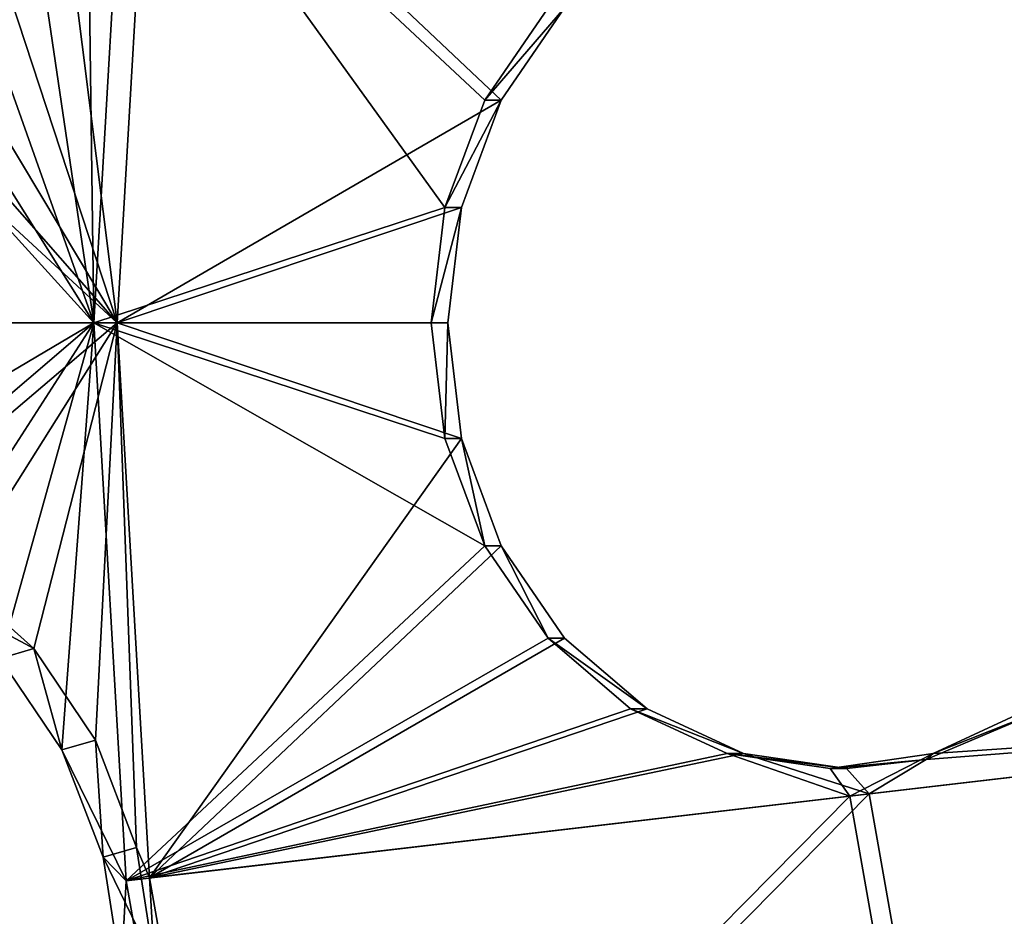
# Model space of a CAD drawing. Header units: millimetres. Extents: x 0 to 2133, y 0 to 2087.
# Tile 172 of 256: x 1919 to 1935, y 128 to 142. Entities that reach past the tile are written whole.
import ezdxf

# ---------------------------------------------------------------- set-up
doc = ezdxf.new("R2010")
doc.units = ezdxf.units.MM
doc.header["$LTSCALE"] = 25.4
doc.layers.get('0').update_dxf_attribs({"true_color": 0xff5454})

# ---------------------------------------------------------------- blocks, each defined once
blk = doc.blocks.new('COSMO-S-3382-4917.STL#2')
at = {"color": 250, "true_color": 0x282828}
mesh = blk.add_polyface(dxfattribs=at)
corners = [(1709.841, 208.672, 1539.288), (1710.486, 206.25, 1539.288), (1709.88, 193.269, 1539.288), (1711.624, 223.971, 1539.288), (1713.18, 228.005, 1539.288), (1715.203, 238.952, 1539.288), (1719.512, 248.991, 1539.288), (1720.53, 253.404, 1539.288), (1729.3, 268.606, 1539.288), (1727.528, 267.125, 1539.288), (1736.1, 279.922, 1539.288), (1742.261, 286.284, 1539.288), (1746.125, 291.615, 1539.288), (1758.024, 301.517, 1539.288), (1757.464, 302.04, 1539.288), (1769.955, 311.052, 1539.288), (1776.134, 313.868, 1539.288), (1783.424, 318.522, 1539.288), (1796.071, 322.98, 1539.288), (1797.683, 324.347, 1539.288), (1817.262, 328.591, 1539.288), (1812.531, 328.445, 1539.288), (1827.758, 330.758, 1539.288), (1839.095, 330.541, 1539.288), (1843.153, 331.254, 1539.288), (1860.945, 328.773, 1539.288), (1858.498, 329.925, 1539.288), (1873.578, 326.791, 1539.288), (1882.181, 323.337, 1539.288), (1888.182, 321.895, 1539.288), (1902.193, 314.391, 1539.288), (1902.104, 315.307, 1539.288), (1915.15, 307.118, 1539.288), (1920.405, 302.191, 1539.288), (1927.135, 297.443, 1539.288), (1936.294, 287.09, 1539.288), (1937.892, 286.419, 1539.288), (1949.402, 269.52, 1539.288), (1947.269, 274.2, 1539.288), (1955.136, 260.958, 1539.288), (1959.352, 249.987, 1539.288), (1961.381, 246.878, 1539.288), (1965.858, 229.054, 1539.288), (1965.917, 232.159, 1539.288), (1968.732, 207.323, 1539.288), (1968.68, 217.006, 1539.288), (1969.632, 201.633, 1539.288), (1968.758, 186.255, 1539.288), (1711.741, 177.98, 1539.288), (1711.508, 184.353, 1539.288), (1716.215, 162.944, 1539.288), (1715.397, 163.017, 1539.288), (1720.797, 148.592, 1539.288), (1724.472, 142.638, 1539.288), (1727.865, 134.907, 1539.288), (1736.043, 124.02, 1539.288), (1736.502, 122.154, 1539.288), (1750.594, 107.625, 1539.288), (1746.587, 110.512, 1539.288), (1757.978, 100.145, 1539.288), (1767.706, 93.925, 1539.288), (1767.283, 93.294, 1539.288), (1770.516, 91.197, 1539.288), (1786.887, 83.314, 1539.288), (1784.023, 83.796, 1539.288), (1798.311, 78.043, 1539.288), (1807.586, 76.097, 1539.288), (1813.179, 74.021, 1539.288), (1829.206, 72.482, 1539.288), (1828.419, 71.786, 1539.288), (1843.816, 71.369, 1539.288), (1851.127, 72.573, 1539.288), (1859.154, 72.776, 1539.288), (1872.717, 76.367, 1539.288), (1874.218, 75.987, 1539.288), (1893.355, 83.756, 1539.288), (1888.797, 80.957, 1539.288), (1902.685, 87.616, 1539.288), (1912.448, 94.526, 1539.288), (1915.688, 95.872, 1539.288), (1929.445, 108.368, 1539.288), (1927.624, 105.607, 1539.288), (1938.325, 116.686, 1539.288), (1943.859, 124.883, 1539.288), (1947.64, 128.953, 1539.288), (1955.275, 143.597, 1539.288), (1955.438, 142.235, 1539.288), (1963.364, 163.97, 1539.288), (1961.612, 156.346, 1539.288), (1966.073, 171.089, 1539.288), (1967.893, 185.418, 1539.288)]
mesh.append_faces([[corners[k] for k in face] for face in [(0, 1, 2), (1, 3, 4), (4, 5, 6), (6, 7, 8), (8, 10, 11), (11, 12, 13), (13, 15, 16), (16, 17, 18), (18, 19, 20), (20, 22, 23), (23, 24, 25), (25, 27, 28), (28, 29, 30), (30, 32, 33), (33, 34, 35), (35, 36, 37), (37, 39, 40), (40, 41, 42), (42, 43, 44), (48, 50, 51), (51, 50, 52), (52, 53, 54), (54, 55, 56), (56, 57, 58), (58, 57, 59), (59, 60, 61), (61, 60, 62), (62, 63, 64), (64, 63, 65), (65, 66, 67), (67, 68, 69), (69, 68, 70), (70, 71, 72), (72, 73, 74), (74, 75, 76), (76, 75, 77), (77, 78, 79), (79, 80, 81), (81, 80, 82), (82, 83, 84), (84, 85, 86), (86, 87, 88), (88, 87, 89), (89, 90, 47)]], dxfattribs={"vtx0": -1, "vtx1": -1, "color": 250})
mesh.append_faces([[corners[k] for k in face] for face in [(1, 0, 3), (4, 3, 5), (6, 5, 7), (8, 7, 9), (8, 9, 10), (11, 10, 12), (13, 12, 14), (13, 14, 15), (16, 15, 17), (18, 17, 19), (20, 19, 21), (20, 21, 22), (23, 22, 24), (25, 24, 26), (25, 26, 27), (28, 27, 29), (30, 29, 31), (30, 31, 32), (33, 32, 34), (35, 34, 36), (37, 36, 38), (37, 38, 39), (40, 39, 41), (42, 41, 43), (44, 43, 45), (44, 45, 46), (44, 46, 47), (1, 48, 2), (48, 1, 49), (48, 49, 50), (52, 50, 53), (54, 53, 55), (56, 55, 57), (59, 57, 60), (62, 60, 63), (65, 63, 66), (67, 66, 68), (70, 68, 71), (72, 71, 73), (74, 73, 75), (77, 75, 78), (79, 78, 80), (82, 80, 83), (84, 83, 85), (86, 85, 87), (89, 87, 90), (47, 90, 44)]], dxfattribs={"vtx0": -1, "vtx2": -1, "color": 250})
mesh = blk.add_polyface(dxfattribs=at)
corners = [(1735.545, 182.32, 1669.288), (1734.489, 198.294, 1669.288), (1734.03, 194.764, 1669.288), (1736.958, 178.45, 1669.288), (1738.52, 170.143, 1669.288), (1743.139, 159.432, 1669.288), (1742.915, 158.403, 1669.288), (1748.668, 147.265, 1669.288), (1752.806, 141.927, 1669.288), (1755.697, 136.885, 1669.288), (1765.612, 126.568, 1669.288), (1763.905, 127.41, 1669.288), (1773.176, 118.973, 1669.288), (1781.093, 113.91, 1669.288), (1780.749, 113.397, 1669.288), (1783.38, 111.69, 1669.288), (1798.69, 104.411, 1669.288), (1794.373, 105.666, 1669.288), (1806.002, 100.985, 1669.288), (1817.766, 98.414, 1669.288), (1818.103, 97.711, 1669.288), (1837.633, 96.135, 1669.288), (1830.506, 95.892, 1669.288), (1843.037, 95.552, 1669.288), (1857.572, 97.657, 1669.288), (1855.52, 96.697, 1669.288), (1867.781, 99.311, 1669.288), (1876.863, 102.925, 1669.288), (1879.646, 103.356, 1669.288), (1894.808, 111.749, 1669.288), (1890.949, 108.776, 1669.288), (1901.532, 115.495, 1669.288), (1910.759, 123.809, 1669.288), (1911.247, 123.418, 1669.288), (1924.139, 138.671, 1669.288), (1919.955, 132.435, 1669.288), (1927.537, 142.418, 1669.288), (1934.465, 155.795, 1669.288), (1933.884, 153.229, 1669.288), (1938.908, 164.713, 1669.288), (1941.363, 174.565, 1669.288), (1942.539, 176.712, 1669.288), (1944.585, 194.301, 1669.288), (1944.725, 189.056, 1669.288), (1944.661, 214.083, 1669.288), (1945.436, 201.571, 1669.288), (1735.449, 219.752, 1669.288), (1733.998, 207.3, 1669.288), (1735.82, 218.247, 1669.288), (1738.363, 231.944, 1669.288), (1740.903, 237.587, 1669.288), (1742.698, 243.706, 1669.288), (1749.554, 255.616, 1669.288), (1748.393, 254.874, 1669.288), (1755.37, 265.289, 1669.288), (1761.461, 271.682, 1669.288), (1763.529, 274.805, 1669.288), (1776.193, 285.204, 1669.288), (1772.757, 283.29, 1669.288), (1782.924, 290.624, 1669.288), (1793.219, 295.693, 1669.288), (1793.886, 296.705, 1669.288), (1811.921, 302.771, 1669.288), (1805.491, 301.445, 1669.288), (1817.575, 304.781, 1669.288), (1831.625, 306.182, 1669.288), (1829.968, 306.663, 1669.288), (1842.498, 307.066, 1669.288), (1851.619, 305.802, 1669.288), (1854.987, 305.985, 1669.288), (1871.179, 301.645, 1669.288), (1867.26, 303.434, 1669.288), (1879.146, 299.45, 1669.288), (1889.599, 293.861, 1669.288), (1890.477, 294.088, 1669.288), (1906.213, 282.732, 1669.288), (1901.094, 287.423, 1669.288), (1910.849, 279.549, 1669.288), (1920.421, 268.66, 1669.288), (1919.603, 270.577, 1669.288), (1927.235, 260.632, 1669.288), (1931.708, 252.154, 1669.288), (1933.638, 249.854, 1669.288), (1939.668, 233.809, 1669.288), (1938.72, 238.395, 1669.288), (1942.412, 226.415, 1669.288), (1944.013, 214.29, 1669.288)]
mesh.append_faces([[corners[k] for k in face] for face in [(44, 43, 45), (2, 46, 47)]], dxfattribs={"vtx0": -1, "color": 250})
mesh.append_faces([[corners[k] for k in face] for face in [(0, 1, 2), (1, 0, 3), (3, 4, 5), (5, 7, 8), (8, 9, 10), (10, 12, 13), (13, 15, 16), (16, 18, 19), (19, 20, 21), (21, 23, 24), (24, 26, 27), (27, 28, 29), (29, 31, 32), (32, 33, 34), (34, 36, 37), (37, 39, 40), (40, 41, 42), (46, 48, 49), (49, 50, 51), (51, 52, 53), (53, 52, 54), (54, 55, 56), (56, 57, 58), (58, 57, 59), (59, 60, 61), (61, 62, 63), (63, 62, 64), (64, 65, 66), (66, 65, 67), (67, 68, 69), (69, 70, 71), (71, 70, 72), (72, 73, 74), (74, 75, 76), (76, 75, 77), (77, 78, 79), (79, 78, 80), (80, 81, 82), (82, 83, 84), (84, 83, 85), (85, 86, 44)]], dxfattribs={"vtx0": -1, "vtx1": -1, "color": 250})
mesh.append_faces([[corners[k] for k in face] for face in [(42, 43, 44), (46, 2, 1)]], dxfattribs={"vtx0": -1, "vtx1": -1, "vtx2": -1, "color": 250})
mesh.append_faces([[corners[k] for k in face] for face in [(3, 0, 4), (5, 4, 6), (5, 6, 7), (8, 7, 9), (10, 9, 11), (10, 11, 12), (13, 12, 14), (13, 14, 15), (16, 15, 17), (16, 17, 18), (19, 18, 20), (21, 20, 22), (21, 22, 23), (24, 23, 25), (24, 25, 26), (27, 26, 28), (29, 28, 30), (29, 30, 31), (32, 31, 33), (34, 33, 35), (34, 35, 36), (37, 36, 38), (37, 38, 39), (40, 39, 41), (42, 41, 43), (46, 1, 48), (49, 48, 50), (51, 50, 52), (54, 52, 55), (56, 55, 57), (59, 57, 60), (61, 60, 62), (64, 62, 65), (67, 65, 68), (69, 68, 70), (72, 70, 73), (74, 73, 75), (77, 75, 78), (80, 78, 81), (82, 81, 83), (85, 83, 86), (44, 86, 42)]], dxfattribs={"vtx0": -1, "vtx2": -1, "color": 250})
mesh = blk.add_polyface(dxfattribs=at)
corners = [(1734.165, 205.552, 1666.919), (1735.133, 201.301, 1666.919), (1734.849, 188.578, 1666.919), (1736.212, 222.415, 1666.919), (1735.839, 213.433, 1666.919), (1737.949, 225.401, 1666.919), (1740.938, 238.731, 1666.919), (1741.435, 237.042, 1666.919), (1748.221, 254.078, 1666.919), (1746.248, 248.201, 1666.919), (1752.324, 258.725, 1666.919), (1757.87, 268.058, 1666.919), (1759.581, 268.472, 1666.919), (1769.638, 280.309, 1666.919), (1767.92, 277.312, 1666.919), (1777.229, 285.123, 1666.919), (1783.218, 290.514, 1666.919), (1787.382, 291.801, 1666.919), (1798.259, 298.408, 1666.919), (1798.242, 297.255, 1666.919), (1809.661, 301.411, 1666.919), (1814.372, 303.787, 1666.919), (1821.486, 304.213, 1666.919), (1831.139, 306.512, 1666.919), (1833.556, 305.624, 1666.919), (1839.632, 306.854, 1666.919), (1839.632, 305.801, 1666.919), (1848.125, 306.512, 1666.919), (1845.708, 305.624, 1666.919), (1857.778, 304.213, 1666.919), (1864.892, 303.787, 1666.919), (1869.603, 301.411, 1666.919), (1881.005, 298.408, 1666.919), (1881.022, 297.255, 1666.919), (1896.046, 290.514, 1666.919), (1891.882, 291.801, 1666.919), (1902.035, 285.123, 1666.919), (1909.627, 280.309, 1666.919), (1911.344, 277.312, 1666.919), (1921.394, 268.058, 1666.919), (1919.683, 268.472, 1666.919), (1926.94, 258.725, 1666.919), (1931.043, 254.078, 1666.919), (1933.016, 248.201, 1666.919), (1938.326, 238.731, 1666.919), (1937.829, 237.042, 1666.919), (1941.315, 225.401, 1666.919), (1943.052, 222.415, 1666.919), (1943.425, 213.433, 1666.919), (1945.099, 205.552, 1666.919), (1944.131, 201.301, 1666.919), (1944.415, 188.578, 1666.919), (1735.839, 189.17, 1666.919), (1738.247, 171.935, 1666.919), (1737.949, 177.202, 1666.919), (1741.435, 165.561, 1666.919), (1744.27, 156.052, 1666.919), (1746.248, 154.402, 1666.919), (1752.764, 141.341, 1666.919), (1752.324, 143.878, 1666.919), (1759.581, 134.131, 1666.919), (1763.507, 128.182, 1666.919), (1767.92, 125.291, 1666.919), (1776.222, 116.918, 1666.919), (1777.229, 117.48, 1666.919), (1790.579, 107.839, 1666.919), (1787.382, 110.802, 1666.919), (1798.242, 105.348, 1666.919), (1806.207, 101.181, 1666.919), (1809.661, 101.192, 1666.919), (1822.7, 97.115, 1666.919), (1821.486, 98.39, 1666.919), (1833.556, 96.979, 1666.919), (1839.632, 95.749, 1666.919), (1845.708, 96.979, 1666.919), (1856.564, 97.115, 1666.919), (1857.778, 98.39, 1666.919), (1873.057, 101.181, 1666.919), (1869.603, 101.192, 1666.919), (1881.022, 105.348, 1666.919), (1888.685, 107.839, 1666.919), (1891.882, 110.802, 1666.919), (1903.042, 116.918, 1666.919), (1902.035, 117.48, 1666.919), (1911.344, 125.291, 1666.919), (1915.757, 128.182, 1666.919), (1919.683, 134.131, 1666.919), (1926.5, 141.341, 1666.919), (1926.94, 143.878, 1666.919), (1934.994, 156.052, 1666.919), (1933.016, 154.402, 1666.919), (1937.829, 165.561, 1666.919), (1941.017, 171.935, 1666.919), (1941.315, 177.202, 1666.919), (1943.425, 189.17, 1666.919)]
mesh.append_faces([[corners[k] for k in face] for face in [(0, 1, 2), (1, 3, 4), (4, 3, 5), (5, 6, 7), (7, 8, 9), (9, 8, 10), (10, 11, 12), (12, 13, 14), (14, 13, 15), (15, 16, 17), (17, 18, 19), (19, 18, 20), (20, 21, 22), (22, 23, 24), (24, 25, 26), (26, 27, 28), (28, 27, 29), (29, 30, 31), (31, 32, 33), (33, 34, 35), (35, 34, 36), (36, 37, 38), (38, 39, 40), (40, 39, 41), (41, 42, 43), (43, 44, 45), (45, 44, 46), (46, 47, 48), (48, 49, 50), (2, 52, 53), (52, 2, 1), (53, 55, 56), (56, 57, 58), (58, 60, 61), (61, 62, 63), (63, 64, 65), (65, 67, 68), (68, 69, 70), (70, 72, 73), (73, 74, 75), (75, 76, 77), (77, 79, 80), (80, 81, 82), (82, 84, 85), (85, 86, 87), (87, 88, 89), (89, 91, 92), (92, 93, 51)]], dxfattribs={"vtx0": -1, "vtx1": -1, "color": 250})
mesh.append_faces([[corners[k] for k in face] for face in [(1, 0, 3), (5, 3, 6), (7, 6, 8), (10, 8, 11), (12, 11, 13), (15, 13, 16), (17, 16, 18), (20, 18, 21), (22, 21, 23), (24, 23, 25), (26, 25, 27), (29, 27, 30), (31, 30, 32), (33, 32, 34), (36, 34, 37), (38, 37, 39), (41, 39, 42), (43, 42, 44), (46, 44, 47), (48, 47, 49), (50, 49, 51), (53, 52, 54), (53, 54, 55), (56, 55, 57), (58, 57, 59), (58, 59, 60), (61, 60, 62), (63, 62, 64), (65, 64, 66), (65, 66, 67), (68, 67, 69), (70, 69, 71), (70, 71, 72), (73, 72, 74), (75, 74, 76), (77, 76, 78), (77, 78, 79), (80, 79, 81), (82, 81, 83), (82, 83, 84), (85, 84, 86), (87, 86, 88), (89, 88, 90), (89, 90, 91), (92, 91, 93), (51, 93, 94), (51, 94, 50)]], dxfattribs={"vtx0": -1, "vtx2": -1, "color": 250})
mesh = blk.add_polyface(dxfattribs=at)
corners = [(1764.154, 201.301, 1694.288), (1764.031, 210.715, 1693.813), (1762.993, 209.183, 1693.228)]
mesh.append_faces([[corners[k] for k in face] for face in [(0, 1, 2)]], dxfattribs={"color": 250})
mesh = blk.add_polyface(dxfattribs=at)
corners = [(1764.664, 210.064, 1694.288), (1764.031, 210.715, 1693.813), (1764.154, 201.301, 1694.288)]
mesh.append_faces([[corners[k] for k in face] for face in [(0, 1, 2)]], dxfattribs={"color": 250})
mesh = blk.add_polyface(dxfattribs=at)
corners = [(1765.03, 210.021, 1693.573), (1764.522, 201.301, 1693.573), (1763.533, 209.178, 1692.627)]
mesh.append_faces([[corners[k] for k in face] for face in [(0, 1, 2)]], dxfattribs={"color": 250})
mesh = blk.add_polyface(dxfattribs=at)
corners = [(1769.668, 203.116, 1697.767), (1764.664, 210.064, 1694.288), (1764.154, 201.301, 1694.288)]
mesh.append_faces([[corners[k] for k in face] for face in [(0, 1, 2)]], dxfattribs={"color": 250})
mesh = blk.add_polyface(dxfattribs=at)
corners = [(1770.552, 204.801, 1697.324), (1764.522, 201.301, 1693.573), (1765.03, 210.021, 1693.573)]
mesh.append_faces([[corners[k] for k in face] for face in [(0, 1, 2)]], dxfattribs={"color": 250})
mesh = blk.add_polyface(dxfattribs=at)
corners = [(1770.293, 204.801, 1698.102), (1764.664, 210.064, 1694.288), (1769.668, 203.116, 1697.767)]
mesh.append_faces([[corners[k] for k in face] for face in [(0, 1, 2)]], dxfattribs={"color": 250})
mesh = blk.add_polyface(dxfattribs=at)
corners = [(1771.289, 206.252, 1698.635), (1764.664, 210.064, 1694.288), (1770.293, 204.801, 1698.102)]
mesh.append_faces([[corners[k] for k in face] for face in [(0, 1, 2)]], dxfattribs={"color": 250})
mesh = blk.add_polyface(dxfattribs=at)
corners = [(1771.548, 206.253, 1697.859), (1770.552, 204.801, 1697.324), (1765.03, 210.021, 1693.573)]
mesh.append_faces([[corners[k] for k in face] for face in [(0, 1, 2)]], dxfattribs={"color": 250})
mesh = blk.add_polyface(dxfattribs=at)
corners = [(1764.154, 201.301, 1694.288), (1762.993, 209.183, 1693.228), (1761.754, 208.075, 1692.443)]
mesh.append_faces([[corners[k] for k in face] for face in [(0, 1, 2)]], dxfattribs={"color": 250})
mesh = blk.add_polyface(dxfattribs=at)
corners = [(1764.522, 201.301, 1693.573), (1762.297, 208.075, 1691.845), (1763.533, 209.178, 1692.627)]
mesh.append_faces([[corners[k] for k in face] for face in [(0, 1, 2)]], dxfattribs={"color": 250})
mesh = blk.add_polyface(dxfattribs=at)
corners = [(1764.154, 201.301, 1694.288), (1761.754, 208.075, 1692.443), (1760.347, 207.376, 1691.485)]
mesh.append_faces([[corners[k] for k in face] for face in [(0, 1, 2)]], dxfattribs={"color": 250})
mesh = blk.add_polyface(dxfattribs=at)
corners = [(1764.522, 201.301, 1693.573), (1760.889, 207.376, 1690.889), (1762.297, 208.075, 1691.845)]
mesh.append_faces([[corners[k] for k in face] for face in [(0, 1, 2)]], dxfattribs={"color": 250})
mesh = blk.add_polyface(dxfattribs=at)
corners = [(1764.522, 201.301, 1693.573), (1753.868, 201.301, 1685.666), (1757.957, 207.375, 1688.723)]
mesh.append_faces([[corners[k] for k in face] for face in [(0, 1, 2)]], dxfattribs={"color": 250})
mesh = blk.add_polyface(dxfattribs=at)
corners = [(1764.522, 201.301, 1693.573), (1757.957, 207.375, 1688.723), (1759.406, 207.137, 1689.822)]
mesh.append_faces([[corners[k] for k in face] for face in [(0, 1, 2)]], dxfattribs={"color": 250})
mesh = blk.add_polyface(dxfattribs=at)
corners = [(1764.154, 201.301, 1694.288), (1760.347, 207.376, 1691.485), (1758.865, 207.137, 1690.417)]
mesh.append_faces([[corners[k] for k in face] for face in [(0, 1, 2)]], dxfattribs={"color": 250})
mesh = blk.add_polyface(dxfattribs=at)
corners = [(1764.522, 201.301, 1693.573), (1759.406, 207.137, 1689.822), (1760.889, 207.376, 1690.889)]
mesh.append_faces([[corners[k] for k in face] for face in [(0, 1, 2)]], dxfattribs={"color": 250})
mesh = blk.add_polyface(dxfattribs=at)
corners = [(1764.154, 201.301, 1694.288), (1758.865, 207.137, 1690.417), (1753.442, 201.301, 1686.352)]
mesh.append_faces([[corners[k] for k in face] for face in [(0, 1, 2)]], dxfattribs={"color": 250})
mesh = blk.add_polyface(dxfattribs=at)
corners = [(1771.548, 206.253, 1697.859), (1770.293, 204.801, 1698.102), (1770.552, 204.801, 1697.324), (1771.289, 206.252, 1698.635)]
mesh.append_faces([[corners[k] for k in face] for face in [(0, 1, 2), (1, 0, 3)]], dxfattribs={"vtx0": -1, "color": 250})
mesh = blk.add_polyface(dxfattribs=at)
corners = [(1770.552, 204.801, 1697.324), (1769.927, 203.115, 1696.989), (1764.522, 201.301, 1693.573)]
mesh.append_faces([[corners[k] for k in face] for face in [(0, 1, 2)]], dxfattribs={"color": 250})
mesh = blk.add_polyface(dxfattribs=at)
corners = [(1770.552, 204.801, 1697.324), (1769.668, 203.116, 1697.767), (1769.927, 203.115, 1696.989), (1770.293, 204.801, 1698.102)]
mesh.append_faces([[corners[k] for k in face] for face in [(0, 1, 2), (1, 0, 3)]], dxfattribs={"vtx0": -1, "color": 250})
mesh = blk.add_polyface(dxfattribs=at)
corners = [(1769.668, 203.116, 1697.767), (1764.154, 201.301, 1694.288), (1769.454, 201.301, 1697.652)]
mesh.append_faces([[corners[k] for k in face] for face in [(0, 1, 2)]], dxfattribs={"color": 250})
mesh = blk.add_polyface(dxfattribs=at)
corners = [(1769.927, 203.115, 1696.989), (1769.713, 201.301, 1696.874), (1764.522, 201.301, 1693.573)]
mesh.append_faces([[corners[k] for k in face] for face in [(0, 1, 2)]], dxfattribs={"color": 250})
mesh = blk.add_polyface(dxfattribs=at)
corners = [(1769.927, 203.115, 1696.989), (1769.454, 201.301, 1697.652), (1769.713, 201.301, 1696.874), (1769.668, 203.116, 1697.767)]
mesh.append_faces([[corners[k] for k in face] for face in [(0, 1, 2), (1, 0, 3)]], dxfattribs={"vtx0": -1, "color": 250})
mesh = blk.add_polyface(dxfattribs=at)
corners = [(1764.154, 201.301, 1694.288), (1753.442, 201.301, 1686.352), (1758.599, 198.015, 1690.327)]
mesh.append_faces([[corners[k] for k in face] for face in [(0, 1, 2)]], dxfattribs={"color": 250})
mesh = blk.add_polyface(dxfattribs=at)
corners = [(1764.522, 201.301, 1693.573), (1760.593, 197.957, 1690.793), (1753.868, 201.301, 1685.666)]
mesh.append_faces([[corners[k] for k in face] for face in [(0, 1, 2)]], dxfattribs={"color": 250})
mesh = blk.add_polyface(dxfattribs=at)
corners = [(1764.154, 201.301, 1694.288), (1758.599, 198.015, 1690.327), (1760.069, 197.803, 1691.397)]
mesh.append_faces([[corners[k] for k in face] for face in [(0, 1, 2)]], dxfattribs={"color": 250})
mesh = blk.add_polyface(dxfattribs=at)
corners = [(1764.154, 201.301, 1694.288), (1760.069, 197.803, 1691.397), (1761.464, 197.126, 1692.367)]
mesh.append_faces([[corners[k] for k in face] for face in [(0, 1, 2)]], dxfattribs={"color": 250})
mesh = blk.add_polyface(dxfattribs=at)
corners = [(1764.522, 201.301, 1693.573), (1761.99, 197.28, 1691.764), (1760.593, 197.957, 1690.793)]
mesh.append_faces([[corners[k] for k in face] for face in [(0, 1, 2)]], dxfattribs={"color": 250})
mesh = blk.add_polyface(dxfattribs=at)
corners = [(1764.154, 201.301, 1694.288), (1761.464, 197.126, 1692.367), (1762.687, 196.03, 1693.172)]
mesh.append_faces([[corners[k] for k in face] for face in [(0, 1, 2)]], dxfattribs={"color": 250})
mesh = blk.add_polyface(dxfattribs=at)
corners = [(1764.522, 201.301, 1693.573), (1763.213, 196.185, 1692.568), (1761.99, 197.28, 1691.764)]
mesh.append_faces([[corners[k] for k in face] for face in [(0, 1, 2)]], dxfattribs={"color": 250})
mesh = blk.add_polyface(dxfattribs=at)
corners = [(1764.154, 201.301, 1694.288), (1762.687, 196.03, 1693.172), (1763.654, 194.593, 1693.754)]
mesh.append_faces([[corners[k] for k in face] for face in [(0, 1, 2)]], dxfattribs={"color": 250})
mesh = blk.add_polyface(dxfattribs=at)
corners = [(1764.522, 201.301, 1693.573), (1764.18, 194.747, 1693.151), (1763.213, 196.185, 1692.568)]
mesh.append_faces([[corners[k] for k in face] for face in [(0, 1, 2)]], dxfattribs={"color": 250})
mesh = blk.add_polyface(dxfattribs=at)
corners = [(1764.664, 192.539, 1694.288), (1764.154, 201.301, 1694.288), (1763.654, 194.593, 1693.754)]
mesh.append_faces([[corners[k] for k in face] for face in [(0, 1, 2)]], dxfattribs={"color": 250})
mesh = blk.add_polyface(dxfattribs=at)
corners = [(1770.293, 197.801, 1698.102), (1764.154, 201.301, 1694.288), (1764.664, 192.539, 1694.288)]
mesh.append_faces([[corners[k] for k in face] for face in [(0, 1, 2)]], dxfattribs={"color": 250})
mesh = blk.add_polyface(dxfattribs=at)
corners = [(1770.293, 197.801, 1698.102), (1769.668, 199.487, 1697.767), (1764.154, 201.301, 1694.288)]
mesh.append_faces([[corners[k] for k in face] for face in [(0, 1, 2)]], dxfattribs={"color": 250})
mesh = blk.add_polyface(dxfattribs=at)
corners = [(1769.668, 199.487, 1697.767), (1769.454, 201.301, 1697.652), (1764.154, 201.301, 1694.288)]
mesh.append_faces([[corners[k] for k in face] for face in [(0, 1, 2)]], dxfattribs={"color": 250})
mesh = blk.add_polyface(dxfattribs=at)
corners = [(1764.827, 193.059, 1693.474), (1764.18, 194.747, 1693.151), (1764.522, 201.301, 1693.573)]
mesh.append_faces([[corners[k] for k in face] for face in [(0, 1, 2)]], dxfattribs={"color": 250})
mesh = blk.add_polyface(dxfattribs=at)
corners = [(1769.927, 199.486, 1696.989), (1764.522, 201.301, 1693.573), (1769.713, 201.301, 1696.874)]
mesh.append_faces([[corners[k] for k in face] for face in [(0, 1, 2)]], dxfattribs={"color": 250})
mesh = blk.add_polyface(dxfattribs=at)
corners = [(1769.927, 199.486, 1696.989), (1765.03, 192.582, 1693.573), (1764.522, 201.301, 1693.573)]
mesh.append_faces([[corners[k] for k in face] for face in [(0, 1, 2)]], dxfattribs={"color": 250})
mesh = blk.add_polyface(dxfattribs=at)
corners = [(1765.03, 192.582, 1693.573), (1764.827, 193.059, 1693.474), (1764.522, 201.301, 1693.573)]
mesh.append_faces([[corners[k] for k in face] for face in [(0, 1, 2)]], dxfattribs={"color": 250})
mesh = blk.add_polyface(dxfattribs=at)
corners = [(1769.713, 201.301, 1696.874), (1769.668, 199.487, 1697.767), (1769.927, 199.486, 1696.989), (1769.454, 201.301, 1697.652)]
mesh.append_faces([[corners[k] for k in face] for face in [(0, 1, 2), (1, 0, 3)]], dxfattribs={"vtx0": -1, "color": 250})
mesh = blk.add_polyface(dxfattribs=at)
corners = [(1770.552, 197.801, 1697.324), (1765.03, 192.582, 1693.573), (1769.927, 199.486, 1696.989)]
mesh.append_faces([[corners[k] for k in face] for face in [(0, 1, 2)]], dxfattribs={"color": 250})
mesh = blk.add_polyface(dxfattribs=at)
corners = [(1769.927, 199.486, 1696.989), (1770.293, 197.801, 1698.102), (1770.552, 197.801, 1697.324), (1769.668, 199.487, 1697.767)]
mesh.append_faces([[corners[k] for k in face] for face in [(0, 1, 2), (1, 0, 3)]], dxfattribs={"vtx0": -1, "color": 250})
mesh = blk.add_polyface(dxfattribs=at)
corners = [(1771.289, 196.351, 1698.635), (1770.293, 197.801, 1698.102), (1764.664, 192.539, 1694.288)]
mesh.append_faces([[corners[k] for k in face] for face in [(0, 1, 2)]], dxfattribs={"color": 250})
mesh = blk.add_polyface(dxfattribs=at)
corners = [(1771.548, 196.35, 1697.859), (1765.03, 192.582, 1693.573), (1770.552, 197.801, 1697.324)]
mesh.append_faces([[corners[k] for k in face] for face in [(0, 1, 2)]], dxfattribs={"color": 250})
mesh = blk.add_polyface(dxfattribs=at)
corners = [(1770.552, 197.801, 1697.324), (1771.289, 196.351, 1698.635), (1771.548, 196.35, 1697.859), (1770.293, 197.801, 1698.102)]
mesh.append_faces([[corners[k] for k in face] for face in [(0, 1, 2), (1, 0, 3)]], dxfattribs={"vtx0": -1, "color": 250})
mesh = blk.add_polyface(dxfattribs=at)
corners = [(1763.213, 196.185, 1692.568), (1761.464, 197.126, 1692.367), (1761.99, 197.28, 1691.764), (1762.687, 196.03, 1693.172)]
mesh.append_faces([[corners[k] for k in face] for face in [(0, 1, 2), (1, 0, 3)]], dxfattribs={"vtx0": -1, "color": 250})
mesh = blk.add_polyface(dxfattribs=at)
corners = [(1772.585, 195.239, 1699.328), (1771.289, 196.351, 1698.635), (1764.664, 192.539, 1694.288)]
mesh.append_faces([[corners[k] for k in face] for face in [(0, 1, 2)]], dxfattribs={"color": 250})
mesh = blk.add_polyface(dxfattribs=at)
corners = [(1772.843, 195.239, 1698.553), (1765.03, 192.582, 1693.573), (1771.548, 196.35, 1697.859)]
mesh.append_faces([[corners[k] for k in face] for face in [(0, 1, 2)]], dxfattribs={"color": 250})
mesh = blk.add_polyface(dxfattribs=at)
corners = [(1771.289, 196.351, 1698.635), (1772.843, 195.239, 1698.553), (1771.548, 196.35, 1697.859), (1772.585, 195.239, 1699.328)]
mesh.append_faces([[corners[k] for k in face] for face in [(0, 1, 2), (1, 0, 3)]], dxfattribs={"vtx0": -1, "color": 250})
mesh = blk.add_polyface(dxfattribs=at)
corners = [(1763.213, 196.185, 1692.568), (1763.654, 194.593, 1693.754), (1762.687, 196.03, 1693.172), (1764.18, 194.747, 1693.151)]
mesh.append_faces([[corners[k] for k in face] for face in [(0, 1, 2), (1, 0, 3)]], dxfattribs={"vtx0": -1, "color": 250})
mesh = blk.add_polyface(dxfattribs=at)
corners = [(1788.244, 195.295, 1706.071), (1776.332, 193.903, 1700.396), (1777.223, 194.442, 1700.897)]
mesh.append_faces([[corners[k] for k in face] for face in [(0, 1, 2)]], dxfattribs={"color": 250})
mesh = blk.add_polyface(dxfattribs=at)
corners = [(1788.244, 195.295, 1706.071), (1777.619, 186.604, 1700.396), (1776.332, 193.903, 1700.396), (1789.289, 189.37, 1706.071)]
mesh.append_faces([[corners[k] for k in face] for face in [(0, 1, 2), (1, 0, 3)]], dxfattribs={"vtx0": -1, "color": 250})
mesh = blk.add_polyface(dxfattribs=at)
corners = [(1788.244, 195.295, 1706.071), (1777.223, 194.442, 1700.897), (1779.106, 195.239, 1701.903)]
mesh.append_faces([[corners[k] for k in face] for face in [(0, 1, 2)]], dxfattribs={"color": 250})
mesh = blk.add_polyface(dxfattribs=at)
corners = [(1774.098, 194.539, 1700.136), (1772.585, 195.239, 1699.328), (1764.664, 192.539, 1694.288)]
mesh.append_faces([[corners[k] for k in face] for face in [(0, 1, 2)]], dxfattribs={"color": 250})
mesh = blk.add_polyface(dxfattribs=at)
corners = [(1774.356, 194.539, 1699.364), (1765.03, 192.582, 1693.573), (1772.843, 195.239, 1698.553)]
mesh.append_faces([[corners[k] for k in face] for face in [(0, 1, 2)]], dxfattribs={"color": 250})
mesh = blk.add_polyface(dxfattribs=at)
corners = [(1772.585, 195.239, 1699.328), (1774.356, 194.539, 1699.364), (1772.843, 195.239, 1698.553), (1774.098, 194.539, 1700.136)]
mesh.append_faces([[corners[k] for k in face] for face in [(0, 1, 2), (1, 0, 3)]], dxfattribs={"vtx0": -1, "color": 250})
mesh = blk.add_polyface(dxfattribs=at)
corners = [(1787.996, 195.266, 1706.834), (1777.336, 194.539, 1701.864), (1776.024, 193.867, 1701.138)]
mesh.append_faces([[corners[k] for k in face] for face in [(0, 1, 2)]], dxfattribs={"color": 250})
mesh = blk.add_polyface(dxfattribs=at)
corners = [(1777.317, 186.533, 1701.138), (1787.996, 195.266, 1706.834), (1776.024, 193.867, 1701.138), (1789.045, 189.312, 1706.834)]
mesh.append_faces([[corners[k] for k in face] for face in [(0, 1, 2), (1, 0, 3)]], dxfattribs={"vtx0": -1, "color": 250})
mesh = blk.add_polyface(dxfattribs=at)
corners = [(1779.106, 195.239, 1701.903), (1777.223, 194.442, 1700.897), (1777.336, 194.539, 1701.864)]
mesh.append_faces([[corners[k] for k in face] for face in [(0, 1, 2)]], dxfattribs={"color": 250})
mesh = blk.add_polyface(dxfattribs=at)
corners = [(1787.996, 195.266, 1706.834), (1778.85, 195.239, 1702.671), (1777.336, 194.539, 1701.864)]
mesh.append_faces([[corners[k] for k in face] for face in [(0, 1, 2)]], dxfattribs={"color": 250})
mesh = blk.add_polyface(dxfattribs=at)
corners = [(1778.85, 195.239, 1702.671), (1779.106, 195.239, 1701.903), (1777.336, 194.539, 1701.864)]
mesh.append_faces([[corners[k] for k in face] for face in [(0, 1, 2)]], dxfattribs={"color": 250})
mesh = blk.add_polyface(dxfattribs=at)
corners = [(1764.18, 194.747, 1693.151), (1764.302, 192.907, 1694.076), (1763.654, 194.593, 1693.754), (1764.827, 193.059, 1693.474)]
mesh.append_faces([[corners[k] for k in face] for face in [(0, 1, 2), (1, 0, 3)]], dxfattribs={"vtx0": -1, "color": 250})
mesh = blk.add_polyface(dxfattribs=at)
corners = [(1764.664, 192.539, 1694.288), (1763.654, 194.593, 1693.754), (1764.302, 192.907, 1694.076)]
mesh.append_faces([[corners[k] for k in face] for face in [(0, 1, 2)]], dxfattribs={"color": 250})
mesh = blk.add_polyface(dxfattribs=at)
corners = [(1776.024, 193.867, 1701.138), (1774.098, 194.539, 1700.136), (1764.664, 192.539, 1694.288)]
mesh.append_faces([[corners[k] for k in face] for face in [(0, 1, 2)]], dxfattribs={"color": 250})
mesh = blk.add_polyface(dxfattribs=at)
corners = [(1776.332, 193.903, 1700.396), (1765.03, 192.582, 1693.573), (1774.356, 194.539, 1699.364)]
mesh.append_faces([[corners[k] for k in face] for face in [(0, 1, 2)]], dxfattribs={"color": 250})
mesh = blk.add_polyface(dxfattribs=at)
corners = [(1776.024, 193.867, 1701.138), (1775.717, 194.301, 1701.001), (1774.098, 194.539, 1700.136)]
mesh.append_faces([[corners[k] for k in face] for face in [(0, 1, 2)]], dxfattribs={"color": 250})
mesh = blk.add_polyface(dxfattribs=at)
corners = [(1774.098, 194.539, 1700.136), (1775.974, 194.301, 1700.229), (1774.356, 194.539, 1699.364), (1775.717, 194.301, 1701.001)]
mesh.append_faces([[corners[k] for k in face] for face in [(0, 1, 2), (1, 0, 3)]], dxfattribs={"vtx0": -1, "color": 250})
mesh = blk.add_polyface(dxfattribs=at)
corners = [(1776.332, 193.903, 1700.396), (1774.356, 194.539, 1699.364), (1775.974, 194.301, 1700.229)]
mesh.append_faces([[corners[k] for k in face] for face in [(0, 1, 2)]], dxfattribs={"color": 250})
mesh = blk.add_polyface(dxfattribs=at)
corners = [(1777.336, 194.539, 1701.864), (1775.717, 194.301, 1701.001), (1776.024, 193.867, 1701.138)]
mesh.append_faces([[corners[k] for k in face] for face in [(0, 1, 2)]], dxfattribs={"color": 250})
mesh = blk.add_polyface(dxfattribs=at)
corners = [(1777.336, 194.539, 1701.864), (1777.223, 194.442, 1700.897), (1775.717, 194.301, 1701.001)]
mesh.append_faces([[corners[k] for k in face] for face in [(0, 1, 2)]], dxfattribs={"color": 250})
mesh = blk.add_polyface(dxfattribs=at)
corners = [(1775.717, 194.301, 1701.001), (1777.223, 194.442, 1700.897), (1775.974, 194.301, 1700.229)]
mesh.append_faces([[corners[k] for k in face] for face in [(0, 1, 2)]], dxfattribs={"color": 250})
mesh = blk.add_polyface(dxfattribs=at)
corners = [(1777.223, 194.442, 1700.897), (1776.332, 193.903, 1700.396), (1775.974, 194.301, 1700.229)]
mesh.append_faces([[corners[k] for k in face] for face in [(0, 1, 2)]], dxfattribs={"color": 250})
mesh = blk.add_polyface(dxfattribs=at)
corners = [(1776.332, 193.903, 1700.396), (1766.547, 183.98, 1693.573), (1765.03, 192.582, 1693.573), (1777.619, 186.604, 1700.396)]
mesh.append_faces([[corners[k] for k in face] for face in [(0, 1, 2), (1, 0, 3)]], dxfattribs={"vtx0": -1, "color": 250})
mesh = blk.add_polyface(dxfattribs=at)
corners = [(1766.188, 183.895, 1694.288), (1776.024, 193.867, 1701.138), (1764.664, 192.539, 1694.288), (1777.317, 186.533, 1701.138)]
mesh.append_faces([[corners[k] for k in face] for face in [(0, 1, 2), (1, 0, 3)]], dxfattribs={"vtx0": -1, "color": 250})
mesh = blk.add_polyface(dxfattribs=at)
corners = [(1764.302, 192.907, 1694.076), (1765.108, 191.247, 1693.513), (1764.584, 191.093, 1694.114), (1764.827, 193.059, 1693.474)]
mesh.append_faces([[corners[k] for k in face] for face in [(0, 1, 2), (1, 0, 3)]], dxfattribs={"vtx0": -1, "color": 250})
mesh = blk.add_polyface(dxfattribs=at)
corners = [(1765.108, 191.247, 1693.513), (1764.827, 193.059, 1693.474), (1765.03, 192.582, 1693.573)]
mesh.append_faces([[corners[k] for k in face] for face in [(0, 1, 2)]], dxfattribs={"color": 250})
mesh = blk.add_polyface(dxfattribs=at)
corners = [(1764.664, 192.539, 1694.288), (1764.302, 192.907, 1694.076), (1764.584, 191.093, 1694.114)]
mesh.append_faces([[corners[k] for k in face] for face in [(0, 1, 2)]], dxfattribs={"color": 250})
mesh = blk.add_polyface(dxfattribs=at)
corners = [(1766.188, 183.895, 1694.288), (1764.664, 192.539, 1694.288), (1764.584, 191.093, 1694.114)]
mesh.append_faces([[corners[k] for k in face] for face in [(0, 1, 2)]], dxfattribs={"color": 250})
mesh = blk.add_polyface(dxfattribs=at)
corners = [(1766.547, 183.98, 1693.573), (1765.108, 191.247, 1693.513), (1765.03, 192.582, 1693.573)]
mesh.append_faces([[corners[k] for k in face] for face in [(0, 1, 2)]], dxfattribs={"color": 250})

msp = doc.modelspace()

# ---------------------------------------------------------------- block references
at = {"color": 0}
msp.add_blockref('COSMO-S-3382-4917.STL#2', (156.122, -64.446, -4.129), dxfattribs=at)

doc.saveas('drawing.dxf')
